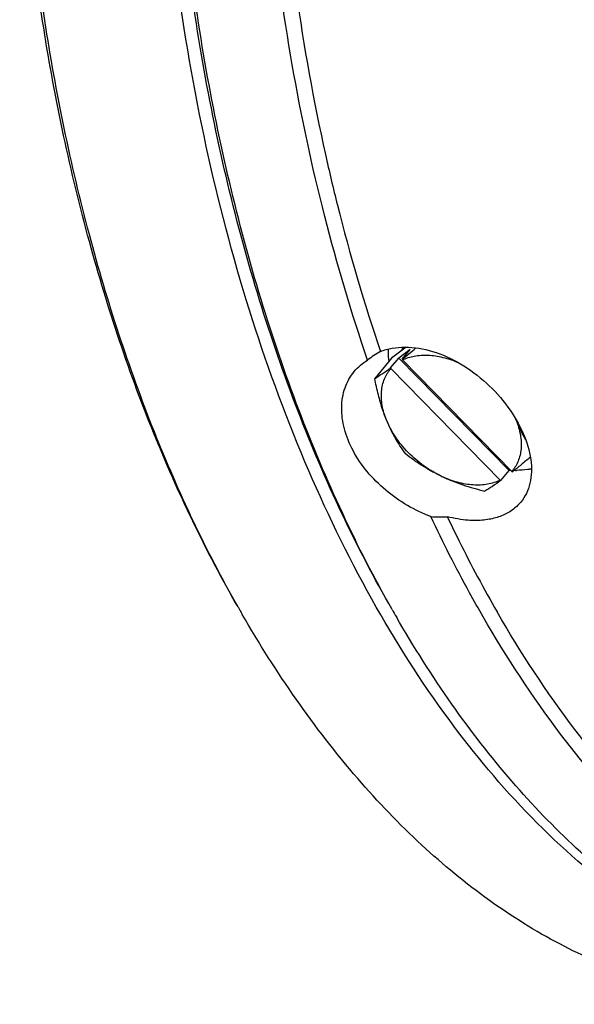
# Model space of a CAD drawing. Header units: millimetres. Extents: x -131 to 420, y 0 to 297.
# Tile 1 of 28: x -131 to -115, y 19 to 47. Entities that reach past the tile are written whole.
import ezdxf

# ---------------------------------------------------------------- set-up
doc = ezdxf.new("R2010")
doc.units = ezdxf.units.MM
doc.header["$LTSCALE"] = 23.1
doc.layers.get('0').update_dxf_attribs({"linetype": 'CONTINUOUS'})
doc.layers.add('02___PRT_ALL_AXES', color=7, linetype='CONTINUOUS')
doc.layers.add('7_ALL_FEATURES', color=7, linetype='CONTINUOUS')

msp = doc.modelspace()

# ---------------------------------------------------------------- linework, layer by layer
at = {"color": 7, "linetype": 'Continuous'}
for p, q in [((-119.6445, 37.8954), (-120.0599, 37.5812)), ((-120.0599, 37.5812), (-120.5324, 37.0082))]:
    msp.add_line(p, q, dxfattribs=at)
for centre, radius, start, end in [((-118.7045, 34.9467), 2.3531, 22.01525, 23.15436), ((-112.1827, 37.5834), 4.6815, 201.5186, 202.01131), ((-112.4521, 37.4697), 4.3892, 201.95269, 209.93402)]:
    msp.add_arc(centre, radius, start, end, dxfattribs=at)
for points, knots in [([(-120.1973, 35.8288), (-120.2343, 35.9203), (-120.3212, 36.1568), (-120.4349, 36.5503), (-120.5019, 36.8537), (-120.5324, 37.0082)], [0, 0, 0, 0, 0.2411391, 0.61528, 1, 1, 1, 1]), ([(-120.1973, 35.8288), (-120.1615, 35.7403), (-120.0859, 35.5687), (-119.9583, 35.3235), (-119.8205, 35.0947), (-119.7222, 34.9499), (-119.6721, 34.88)], [0, 0, 0, 0, 0.2633327, 0.5172891, 0.7624502, 1, 1, 1, 1]), ([(-118.6335, 34.2326), (-118.7201, 34.2733), (-118.891, 34.3637), (-119.1354, 34.5225), (-119.3667, 34.7034), (-119.5809, 34.9034), (-119.7744, 35.1192), (-119.944, 35.347), (-120.0868, 35.583), (-120.1641, 35.7467), (-120.1973, 35.8288)], [0, 0, 0, 0, 0.1257388, 0.2536154, 0.382455, 0.5110432, 0.6381756, 0.7627078, 0.8836057, 1, 1, 1, 1]), ([(-118.6335, 34.2326), (-118.7285, 34.2773), (-118.9142, 34.3717), (-119.1807, 34.5291), (-119.433, 34.6985), (-119.5937, 34.8187), (-119.6721, 34.88)], [0, 0, 0, 0, 0.2569552, 0.5092045, 0.7567447, 1, 1, 1, 1]), ([(-118.6335, 34.2326), (-118.5368, 34.1873), (-118.3394, 34.1022), (-118.0349, 33.9919), (-117.7226, 33.8965), (-117.5112, 33.8416), (-117.4048, 33.8158)], [0, 0, 0, 0, 0.2463999, 0.4958304, 0.7473056, 1, 1, 1, 1])]:
    msp.add_open_spline(points, degree=3, knots=knots, dxfattribs=at)
at = {"layer": '02___PRT_ALL_AXES', "color": 7, "linetype": 'Continuous'}
for centre, radius, start, end in [((-118.5592, 34.6935), 3.5756, 120.40807, 127.44198), ((-116.507, 37.0714), 2.6678, 265.81614, 266.10959), ((-116.5153, 36.8714), 2.4676, 268.68794, 269.99659), ((-118.6875, 37.5938), 4.5101, 266.82402, 272.71779)]:
    msp.add_arc(centre, radius, start, end, dxfattribs=at)
for points, knots in [([(-118.7701, 79.8009), (-119.3578, 78.5046), (-120.4257, 75.7884), (-121.6793, 71.5066), (-122.6061, 66.9819), (-123.1906, 62.2892), (-123.4232, 57.5055), (-123.3002, 52.7095), (-122.8235, 47.9806), (-122.2675, 44.8812), (-121.9298, 43.362)], [0, 0, 0, 0, 0.1149126, 0.2352089, 0.359787, 0.4873837, 0.6166285, 0.7460953, 0.8743501, 1, 1, 1, 1]), ([(-120.7331, 37.5324), (-121.195, 38.8718), (-122.0165, 41.6388), (-122.9299, 45.9303), (-123.5358, 50.3822), (-123.7278, 53.4025), (-123.771, 54.9241)], [0, 0, 0, 0, 0.2399077, 0.4880673, 0.7422441, 1, 1, 1, 1]), ([(-121.9298, 43.362), (-121.8229, 42.8815), (-121.3787, 40.9997), (-120.8347, 39.1411), (-120.369, 37.7772)], [0, 0, 0, 0, 0.2545898, 1, 1, 1, 1]), ([(-120.369, 37.7772), (-120.2615, 37.8176), (-120.032, 37.8782), (-119.7957, 37.8967), (-119.6748, 37.8967)], [0, 0, 0, 0, 0.4870325, 1, 1, 1, 1]), ([(-120.1513, 37.8444), (-120.1521, 37.8159), (-120.1531, 37.699), (-120.1438, 37.582), (-120.1317, 37.4945)], [0, 0, 0, 0, 0.2443313, 1, 1, 1, 1]), ([(-119.6748, 37.8967), (-119.4107, 37.8967), (-118.8558, 37.8018), (-118.0689, 37.443), (-117.3447, 36.9012), (-116.7415, 36.23), (-116.3067, 35.4931), (-116.1076, 34.8525), (-116.0772, 34.3695), (-116.1166, 34.0439), (-116.2178, 33.75), (-116.3267, 33.5792), (-116.3894, 33.5032)], [0, 0, 0, 0, 0.1238919, 0.2595811, 0.402334, 0.5450856, 0.6800813, 0.8009785, 0.8554075, 0.9060512, 0.953791, 1, 1, 1, 1]), ([(-121.1135, 37.2053), (-121.0604, 37.2697), (-120.9422, 37.3902), (-120.8053, 37.4888), (-120.7331, 37.5324)], [0, 0, 0, 0, 0.4972808, 1, 1, 1, 1]), ([(-118.9374, 33.0906), (-119.168, 33.1764), (-119.6194, 33.3926), (-120.2322, 33.8241), (-120.7572, 34.3484), (-121.1596, 34.9368), (-121.4125, 35.5566), (-121.4981, 36.1709), (-121.4202, 36.6546), (-121.2704, 36.9893), (-121.1696, 37.1372), (-121.1135, 37.2053)], [0, 0, 0, 0, 0.1386381, 0.2803942, 0.4204175, 0.5544587, 0.6794889, 0.7942628, 0.8998088, 0.9503152, 1, 1, 1, 1]), ([(-116.0868, 34.4447), (-116.1211, 34.4378), (-116.2627, 34.4134), (-116.4067, 34.4038), (-116.5154, 34.4038)], [0, 0, 0, 0, 0.2432377, 1, 1, 1, 1]), ([(-116.3894, 33.5032), (-116.4591, 33.4186), (-116.6262, 33.2644), (-116.9358, 33.0998), (-117.2967, 33.0016), (-117.5543, 32.9818), (-117.6879, 32.9818)], [0, 0, 0, 0, 0.2278299, 0.4661613, 0.7222667, 1, 1, 1, 1]), ([(-117.4558, 30.2478), (-117.587, 30.475), (-118.111, 31.4065), (-118.5944, 32.3608), (-118.9374, 33.0906)], [0, 0, 0, 0, 0.2454602, 1, 1, 1, 1]), ([(-118.4737, 33.0887), (-118.3629, 32.8553), (-117.9189, 31.9417), (-117.4392, 31.0452), (-117.0605, 30.3893)], [0, 0, 0, 0, 0.254338, 1, 1, 1, 1]), ([(-117.6879, 32.9818), (-117.7511, 32.9818), (-118.0159, 32.9915), (-118.2787, 33.0378), (-118.4737, 33.0887)], [0, 0, 0, 0, 0.2389015, 1, 1, 1, 1])]:
    msp.add_open_spline(points, degree=3, knots=knots, dxfattribs=at)
at = {"layer": '7_ALL_FEATURES', "color": 7, "linetype": 'Continuous'}
for p, q in [((-119.5251, 37.8346), (-119.85, 37.5889)), ((-119.7561, 37.5544), (-119.5251, 37.8346)), ((-120.081, 37.3087), (-119.85, 37.5889)), ((-119.85, 37.5889), (-116.7223, 34.3965)), ((-119.7561, 37.5544), (-119.7476, 37.5336)), ((-116.6478, 34.3698), (-119.7476, 37.5336)), ((-120.0725, 37.2878), (-120.081, 37.3087)), ((-120.0725, 37.2878), (-116.9727, 34.124)), ((-116.9533, 34.1164), (-116.7223, 34.3965)), ((-116.6946, 34.4175), (-116.7223, 34.3965)), ((-116.6478, 34.3698), (-116.6284, 34.3621)), ((-116.9533, 34.1164), (-116.9727, 34.124))]:
    msp.add_line(p, q, dxfattribs=at)
for centre, radius, start, end in [((-118.7043, 37.3829), 1.1473, 153.77103, 158.77729), ((-93.59, 48.0415), 35.4454, 209.60627, 210.00127), ((-89.1511, 48.0109), 35.5266, 209.60804, 209.99945)]:
    msp.add_arc(centre, radius, start, end, dxfattribs=at)
for points, knots in [([(-120.0407, 30.46), (-120.5495, 31.3413), (-121.5121, 33.1892), (-122.7625, 36.1219), (-123.8414, 39.2519), (-124.7385, 42.5491), (-125.4453, 45.9824), (-126.1282, 50.7215), (-126.4673, 56.7648), (-126.1282, 62.808), (-125.4452, 67.5471), (-124.7384, 70.9804), (-123.8413, 74.2776), (-122.7623, 77.4076), (-121.5118, 80.3402), (-120.5492, 82.1881), (-120.0404, 83.0694)], [0, 0, 0, 0, 0.0558444, 0.1141908, 0.1748014, 0.2373786, 0.3015811, 0.3670323, 0.5000008, 0.6329691, 0.6984201, 0.7626225, 0.8251994, 0.8858094, 0.9441562, 1, 1, 1, 1]), ([(-120.0388, 30.4584), (-120.5424, 31.3445), (-121.4947, 33.2), (-122.7317, 36.1403), (-123.7987, 39.2738), (-124.6855, 42.5711), (-125.3841, 46.0015), (-126.0589, 50.7334), (-126.394, 56.7648), (-126.0588, 62.7963), (-125.384, 67.5281), (-124.6854, 70.9584), (-123.7985, 74.2557), (-122.7315, 77.3892), (-121.4944, 80.3295), (-120.5421, 82.185), (-120.0386, 83.071)], [0, 0, 0, 0, 0.0559701, 0.1143979, 0.175048, 0.2376265, 0.3017975, 0.3671913, 0.5000016, 0.6328116, 0.6982053, 0.762376, 0.8249542, 0.8856037, 0.9440318, 1, 1, 1, 1]), ([(-124.4087, 30.5302), (-125.3251, 32.1173), (-126.9691, 35.5573), (-128.8086, 41.14), (-130.0675, 47.1858), (-130.491, 51.3713), (-130.5995, 53.4997)], [0, 0, 0, 0, 0.229187, 0.4749666, 0.7334778, 1, 1, 1, 1]), ([(-124.4077, 30.5301), (-125.314, 32.1251), (-126.9394, 35.5744), (-128.7585, 41.1615), (-130.0028, 47.2019), (-130.4214, 51.3805), (-130.5287, 53.5047)], [0, 0, 0, 0, 0.2295893, 0.4754631, 0.7338105, 1, 1, 1, 1]), ([(-113.353, 22.2047), (-115.3076, 23.6052), (-117.9396, 26.3955), (-120.7259, 30.7885), (-122.6125, 34.6912), (-124.1742, 38.9945), (-125.386, 43.6238), (-126.2253, 48.4932), (-126.5245, 51.8212), (-126.6095, 53.5047)], [0, 0, 0, 0, 0.206147, 0.3219599, 0.4457978, 0.576837, 0.713888, 0.8554905, 1, 1, 1, 1]), ([(-119.7561, 37.5544), (-119.6913, 37.6052), (-119.559, 37.7111), (-119.4281, 37.8187), (-119.3611, 37.8744)], [0, 0, 0, 0, 0.4857325, 1, 1, 1, 1]), ([(-119.7476, 37.5336), (-119.6952, 37.5595), (-119.5842, 37.6043), (-119.4064, 37.6491), (-119.2163, 37.6722), (-119.0164, 37.6733), (-118.8088, 37.6527), (-118.5961, 37.6104), (-118.3807, 37.5472), (-118.2387, 37.4922), (-118.168, 37.4616)], [0, 0, 0, 0, 0.1075812, 0.219617, 0.3367169, 0.4591898, 0.5870675, 0.7201377, 0.8579794, 1, 1, 1, 1]), ([(-120.5324, 37.0082), (-120.4611, 37.0511), (-120.3084, 37.148), (-120.1601, 37.2515), (-120.081, 37.3087)], [0, 0, 0, 0, 0.4602476, 1, 1, 1, 1]), ([(-120.1973, 35.8288), (-120.2251, 35.8975), (-120.273, 36.0347), (-120.3217, 36.2421), (-120.3413, 36.4128), (-120.3435, 36.5452), (-120.3372, 36.6716), (-120.3136, 36.8236), (-120.268, 36.9678), (-120.2189, 37.0748), (-120.1763, 37.1505), (-120.1277, 37.2219), (-120.0915, 37.2664), (-120.0725, 37.2878)], [0, 0, 0, 0, 0.1441309, 0.2820752, 0.4137463, 0.477327, 0.5394637, 0.6597081, 0.7755573, 0.8322963, 0.8884732, 0.9443016, 1, 1, 1, 1]), ([(-116.523, 35.8288), (-116.4953, 35.7601), (-116.4473, 35.6229), (-116.3986, 35.4154), (-116.3791, 35.2448), (-116.3768, 35.1124), (-116.3831, 34.986), (-116.4067, 34.8339), (-116.4523, 34.6898), (-116.5014, 34.5828), (-116.544, 34.5071), (-116.5926, 34.4357), (-116.6288, 34.3912), (-116.6478, 34.3698)], [0, 0, 0, 0, 0.1441309, 0.2820752, 0.4137463, 0.477327, 0.5394637, 0.6597081, 0.7755573, 0.8322963, 0.8884732, 0.9443016, 1, 1, 1, 1]), ([(-116.1187, 34.7779), (-116.2055, 34.705), (-116.3741, 34.5649), (-116.5451, 34.4275), (-116.6284, 34.3621)], [0, 0, 0, 0, 0.5168339, 1, 1, 1, 1]), ([(-116.9727, 34.124), (-117.0276, 34.0969), (-117.1443, 34.0502), (-117.3316, 34.0049), (-117.532, 33.9835), (-117.7429, 33.9862), (-117.9617, 34.0127), (-118.1854, 34.0627), (-118.4114, 34.1356), (-118.5597, 34.198), (-118.6335, 34.2326)], [0, 0, 0, 0, 0.1069243, 0.2185171, 0.3354182, 0.4579271, 0.5860323, 0.7194511, 0.8576724, 1, 1, 1, 1]), ([(-116.9533, 34.1164), (-117.0324, 34.0591), (-117.1808, 33.9557), (-117.3335, 33.8588), (-117.4048, 33.8158)], [0, 0, 0, 0, 0.5397525, 1, 1, 1, 1]), ([(-109.0183, 19.3645), (-109.7263, 19.3645), (-111.1586, 19.4874), (-113.274, 20.0362), (-115.3439, 20.9421), (-117.3473, 22.1935), (-119.2661, 23.7766), (-121.7556, 26.3776), (-123.3384, 28.6765), (-124.2862, 30.3181)], [0, 0, 0, 0, 0.1080476, 0.2181322, 0.3321065, 0.4515027, 0.5774637, 0.7107295, 1, 1, 1, 1]), ([(-104.6092, 19.2645), (-105.3191, 19.2645), (-106.7552, 19.3878), (-108.8764, 19.938), (-110.9519, 20.8463), (-112.9606, 22.1012), (-114.8845, 23.6885), (-116.7063, 25.5918), (-118.4097, 27.7923), (-119.4299, 29.402), (-119.9182, 30.2478)], [0, 0, 0, 0, 0.1080124, 0.2180611, 0.3319987, 0.4513569, 0.5772768, 0.7105007, 0.8513935, 1, 1, 1, 1]), ([(-112.8313, 24.1491), (-113.7091, 25.0118), (-115.3888, 26.9537), (-116.7927, 29.0993), (-117.4558, 30.2478)], [0, 0, 0, 0, 0.4813386, 1, 1, 1, 1]), ([(-112.4093, 24.2727), (-113.293, 25.1357), (-114.9837, 27.0821), (-116.3944, 29.2356), (-117.0605, 30.3893)], [0, 0, 0, 0, 0.4811353, 1, 1, 1, 1])]:
    msp.add_open_spline(points, degree=3, knots=knots, dxfattribs=at)

doc.saveas('drawing.dxf')
